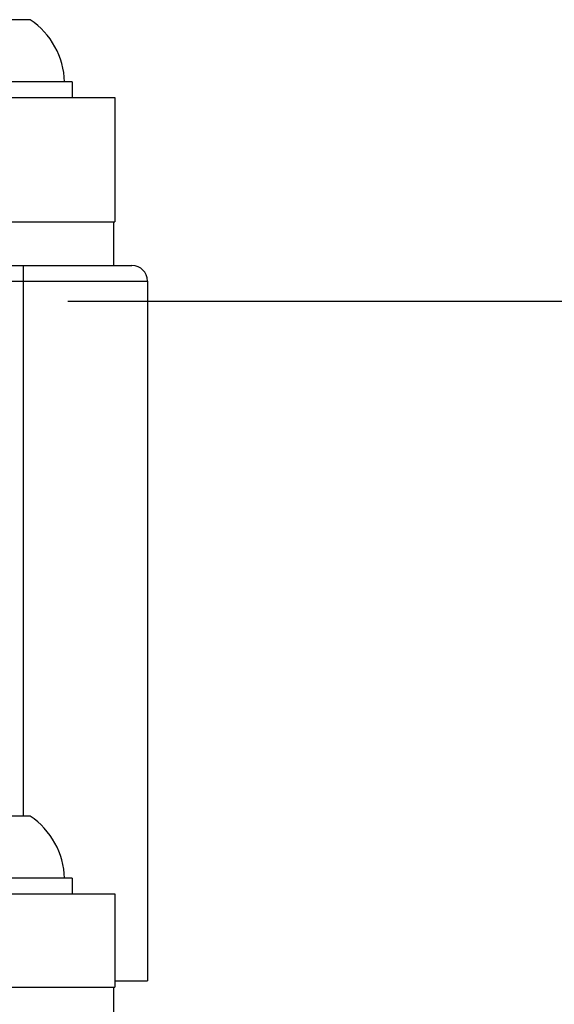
# Model space of a CAD drawing. Extents: x -86 to 544, y -113 to 333.
# Tile 10 of 26: x 68 to 78, y 234 to 253. Entities that reach past the tile are written whole.
import ezdxf
from ezdxf.enums import TextEntityAlignment as Align

# ---------------------------------------------------------------- set-up
doc = ezdxf.new("R2010")
doc.units = 0
doc.header["$LTSCALE"] = 23.1
doc.header["$MEASUREMENT"] = 0
doc.layers.get('0').update_dxf_attribs({"linetype": 'CONTINUOUS'})
doc.styles.add('TEXTSTYLE_0', font='txt', dxfattribs={"width": 0.8})
doc.dimstyles.new('DIMSTYLE_4', dxfattribs={"dimtxt": 2.5, "dimasz": 0.18, "dimexe": 0.18, "dimexo": 0.0625, "dimgap": 0.09, "dimtad": 0, "dimtih": 1, "dimtoh": 1, "dimdec": 4, "dimlfac": 1.666667, "dimzin": 0, "dimdsep": 46, "dimtxsty": 'Standard', "dimcen": 0.09, "dimadec": 0, "dimazin": 0, "dimtp": 0.1, "dimtm": 0.1, "dimtfac": 1, "dimtdec": 4, "dimtofl": 0, "dimtmove": 0, "dimatfit": 0, "dimfxl": 0, "dimtolj": 1, "dimtzin": 0, "dimarcsym": 0})

# ---------------------------------------------------------------- blocks, each defined once
blk = doc.blocks.new('*D11')
at = {"color": 7, "linetype": 'Continuous'}
for p, q in [((68.764, 247.526), (98.407, 247.526)), ((97.207, 247.526), (97.207, 210.551)), ((97.207, 173.576), (97.207, 210.551)), ((89.239, 173.576), (98.407, 173.576))]:
    blk.add_line(p, q, dxfattribs=at)
for points in [[(97.557, 245.726), (97.207, 247.526), (96.857, 245.726)], [(96.857, 175.376), (97.207, 173.576), (97.557, 175.376)]]:
    blk.add_solid(points, dxfattribs=at)
at = {"color": 7, "linetype": 'Continuous', "style": 'TEXTSTYLE_0', "width": 1.090909}
blk.add_text('123.3', height=2.5, rotation=90, dxfattribs=at).set_placement((96.582, 206.394), (96.582, 216.394), align=Align.FIT)

msp = doc.modelspace()

# ---------------------------------------------------------------- linework, layer by layer
at = {"color": 7, "linetype": 'Continuous'}
for p, q in [((68.037069, 252.95614), (66.057069, 252.95614)), ((68.847069, 251.75614), (65.247069, 251.75614)), ((68.847069, 251.75614), (68.847069, 251.45614)), ((46.809069, 251.45614), (69.669069, 251.45614)), ((69.669069, 251.45614), (69.669069, 249.05614)), ((46.809069, 249.05614), (69.669069, 249.05614)), ((69.639069, 249.05614), (69.639069, 248.21614)), ((46.479069, 248.21614), (69.999069, 248.21614)), ((67.899069, 248.21614), (67.899069, 237.59614)), ((46.179069, 247.91614), (70.299069, 247.91614)), ((70.299069, 247.91614), (70.299069, 234.41614)), ((68.037069, 237.59614), (66.057069, 237.59614)), ((68.847069, 236.39614), (65.247069, 236.39614)), ((68.847069, 236.39614), (68.847069, 236.09614)), ((46.809069, 236.09614), (69.669069, 236.09614)), ((69.669069, 236.09614), (69.669069, 234.29614)), ((69.669069, 234.41614), (70.299069, 234.41614)), ((46.809069, 234.29614), (69.669069, 234.29614)), ((69.639069, 234.29614), (69.639069, 233.45614))]:
    msp.add_line(p, q, dxfattribs=at)
for centre, radius, start, end in [((67.19769, 251.712981), 1.5, 1.6487586, 55.9728288), ((69.999069, 247.91614), 0.3, 0, 90), ((67.19769, 236.352981), 1.5, 1.6487586, 55.9728288)]:
    msp.add_arc(centre, radius, start, end, dxfattribs=at)

# ---------------------------------------------------------------- dimensions: what is measured, and where the dimension line sits
dim = msp.add_linear_dim(base=(97.207186, 173.57614), p1=(68.764069, 247.52614), p2=(89.239069, 173.57614), angle=270, dimstyle='DIMSTYLE_4', dxfattribs=at)
dim.commit()
dim.dimension.update_dxf_attribs({"geometry": '*D11', "text_midpoint": (95.332186, 211.393635)})

doc.saveas('drawing.dxf')
